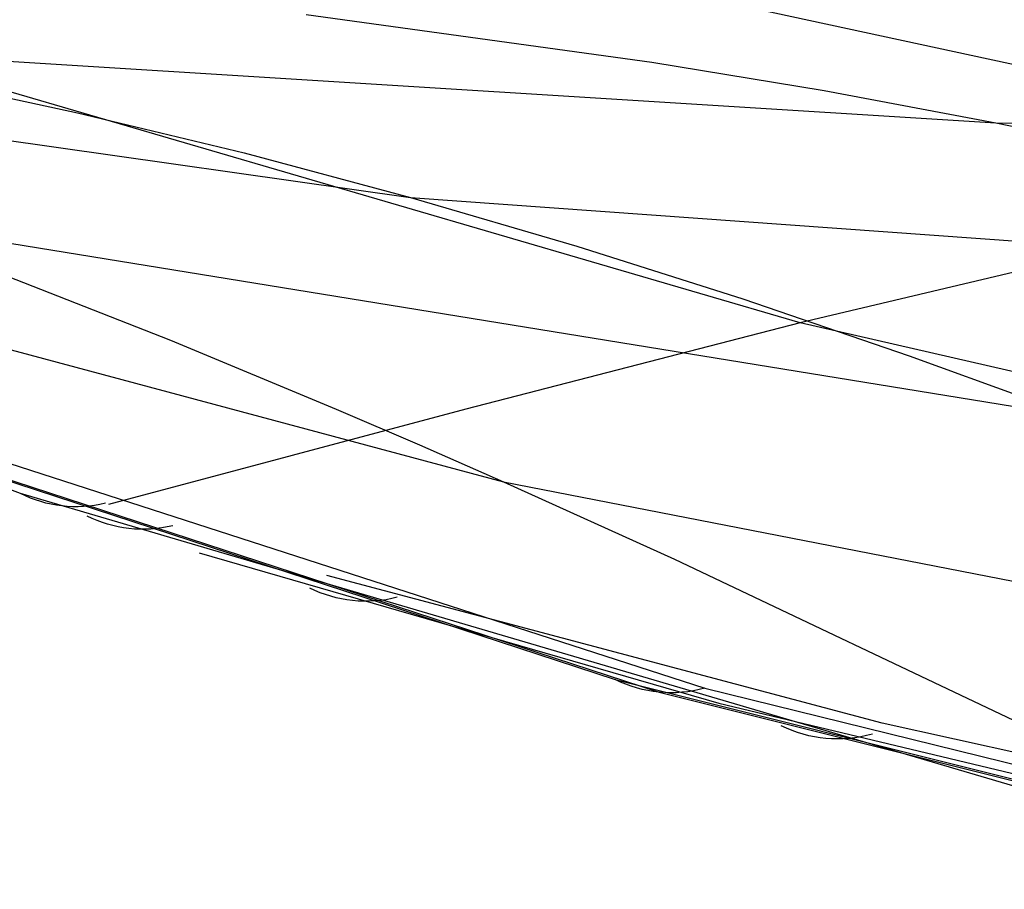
# Model space of a CAD drawing. Extents: x -3378 to 3007, y -425 to 173.
# Tile 139 of 256: x -1732 to -1665, y -7 to 52. Entities that reach past the tile are written whole.
import ezdxf

# ---------------------------------------------------------------- set-up
doc = ezdxf.new("R2010")
doc.units = 0
doc.layers.add('PREDEFINITO', color=7, linetype='CONTINUOUS')

msp = doc.modelspace()

# ---------------------------------------------------------------- linework, layer by layer
at = {"layer": 'PREDEFINITO'}
for p, q in [((-1679.161, 30.971, 1579.979), (-1774.975, 59.009, 1375.282)), ((-1632.301, 41.498, 1559.869), (-1713.337, 58.999, 1384.539)), ((-1712.649, 51.882, 2309.743), (-1689.228, 48.666, 2299.658)), ((-1788.084, 51.198, 1864.603), (-1705.584, 39.488, 2065.648)), ((-1750.816, 49.856, 2087.013), (-1665.899, 44.544, 2289.64)), ((-1689.228, 48.666, 2299.658), (-1677.549, 46.725, 2294.641)), ((-1739.468, 47.671, 2081.644), (-1728.152, 45.222, 2076.279)), ((-1677.549, 46.725, 2294.641), (-1665.899, 44.544, 2289.64)), ((-1728.152, 45.222, 2076.279), (-1716.86, 42.497, 2070.94)), ((-1665.899, 44.544, 2289.64), (-1578.716, 43.932, 2492.788)), ((-1665.899, 44.544, 2289.64), (-1654.282, 42.11, 2284.651)), ((-1732.024, 19.396, 1605.482), (-1795.242, 43.633, 1457.834)), ((-1716.86, 42.497, 2070.94), (-1705.584, 39.488, 2065.648)), ((-1780.311, 41.934, 1621.232), (-1699.273, 20.183, 1822.987)), ((-1705.584, 39.488, 2065.648), (-1619.648, 33.266, 2269.753)), ((-1705.584, 39.488, 2065.648), (-1694.316, 36.187, 2060.421)), ((-1744.025, 38.212, 1842.249), (-1660.489, 24.62, 2045.296)), ((-1694.316, 36.187, 2060.421), (-1683.048, 32.602, 2055.276)), ((-1655.919, 36.503, 1569.731), (-1679.161, 30.971, 1579.979)), ((-1732.972, 34.161, 1837.017), (-1721.853, 29.796, 1832.026)), ((-1683.048, 32.602, 2055.276), (-1671.775, 28.742, 2050.229)), ((-1679.161, 30.971, 1579.979), (-1701.837, 25.114, 1590.775)), ((-1634.196, 20.667, 1677.792), (-1679.161, 30.971, 1579.979)), ((-1721.853, 29.796, 1832.026), (-1710.633, 25.132, 1827.331)), ((-1671.775, 28.742, 2050.229), (-1660.489, 24.62, 2045.296)), ((-1753.795, 27.135, 1554.711), (-1691.712, 6.785, 1699.414)), ((-1751.103, 26.317, 1553.425), (-1688.738, 5.923, 1698.031)), ((-1748.256, 26.439, 1552.223), (-1685.621, 6.198, 1696.727)), ((-1748.256, 26.439, 1552.223), (-1685.621, 6.198, 1696.727)), ((-1701.837, 25.114, 1590.775), (-1713.613, 21.979, 1596.782)), ((-1710.633, 25.132, 1827.331), (-1704.973, 22.692, 1825.111)), ((-1704.973, 22.692, 1825.111), (-1699.273, 20.183, 1822.987)), ((-1713.613, 21.979, 1596.782), (-1726.049, 18.659, 1603.426)), ((-1699.273, 20.183, 1822.987), (-1657.434, 12.022, 1924.947)), ((-1699.273, 20.183, 1822.987), (-1687.697, 14.946, 1819.001)), ((-1664.759, -0.44, 1762.158), (-1732.024, 19.396, 1605.482)), ((-1719.914, 15.376, 1633.711), (-1684.693, 5.185, 1720.338)), ((-1687.697, 14.946, 1819.001), (-1645.84, -4.943, 1806.18)), ((-1673.608, 3.826, 1719.987), (-1711.249, 13.845, 1637.571)), ((-1691.712, 6.785, 1699.414), (-1638.404, -6.584, 1823.478)), ((-1685.621, 6.198, 1696.727), (-1631.974, -7.044, 1820.675)), ((-1685.621, 6.198, 1696.727), (-1631.974, -7.044, 1820.675)), ((-1688.738, 5.923, 1698.031), (-1635.249, -7.448, 1822.044)), ((-1684.693, 5.185, 1720.338), (-1649.117, -3.359, 1807.179)), ((-1636.103, -4.484, 1802.705), (-1673.608, 3.826, 1719.987))]:
    msp.add_line(p, q, dxfattribs=at)
at = {"layer": 'PREDEFINITO', "extrusion": (-0.390938, 0.133085, -0.910745)}
msp.add_arc((529.886, 2160.714, -782.488), 10, 330.37126, 7.30302, dxfattribs=at)
at = {"layer": 'PREDEFINITO', "extrusion": (-0.391065, 0.130668, -0.91104)}
msp.add_arc((520.604, 2162.851, -794.378), 10, 330.4233, 7.61495, dxfattribs=at)
at = {"layer": 'PREDEFINITO', "extrusion": (-0.391477, 0.122725, -0.911967)}
msp.add_arc((489.967, 2169.621, -833.884), 10, 330.61229, 8.62806, dxfattribs=at)
at = {"layer": 'PREDEFINITO', "extrusion": (-0.39201, 0.112018, -0.913115)}
msp.add_arc((448.436, 2178.103, -887.832), 10, 330.91946, 9.95959, dxfattribs=at)
at = {"layer": 'PREDEFINITO', "extrusion": (-0.392278, 0.106249, -0.91369)}
msp.add_arc((425.973, 2182.353, -917.116), 10, 331.11277, 10.66009, dxfattribs=at)

doc.saveas('drawing.dxf')
